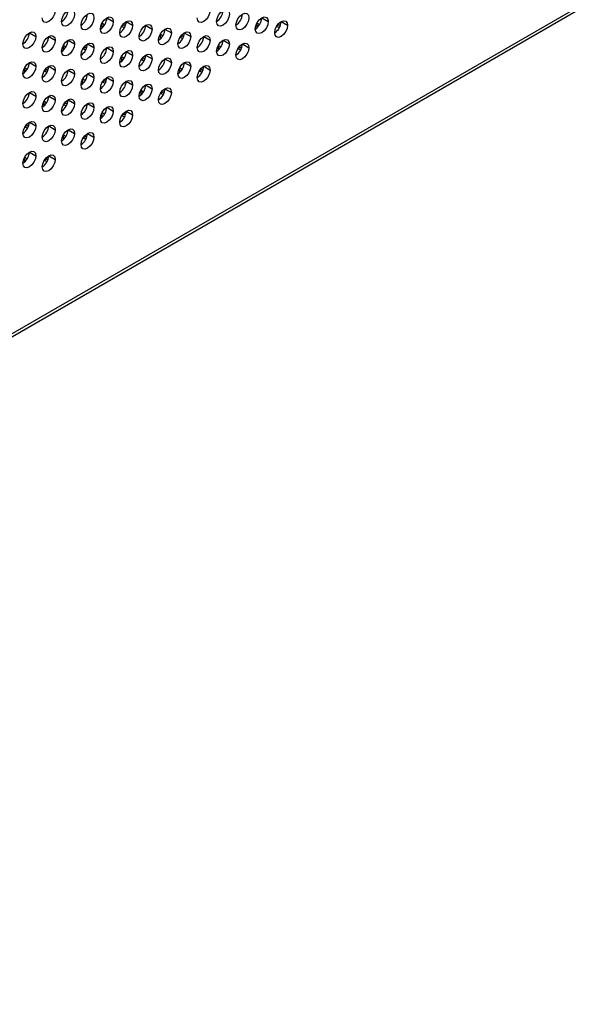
# Model space of a CAD drawing. Header units: millimetres. Extents: x 0 to 1118, y 0 to 864.
# Tile 139 of 256: x 946 to 954, y 631 to 645. Entities that reach past the tile are written whole.
import ezdxf

# ---------------------------------------------------------------- set-up
doc = ezdxf.new("R2010")
doc.units = ezdxf.units.MM

msp = doc.modelspace()

# ---------------------------------------------------------------- linework, layer by layer
at = {"color": 7, "linetype": 'Continuous', "lineweight": 25}
for p, q in [((985.8372, 663.1136), (930.4177, 631.1206)), ((930.3918, 631.0633), (985.8113, 663.0563)), ((947.5209, 644.5664), (947.6092, 644.5153)), ((947.786, 644.5153), (947.8744, 644.4643)), ((949.6422, 644.5662), (949.7306, 644.5151)), ((949.9073, 644.5151), (949.9957, 644.4641)), ((946.4602, 644.3623), (946.5486, 644.3113)), ((948.0512, 644.4642), (948.1396, 644.4132)), ((948.3163, 644.4132), (948.4047, 644.3622)), ((948.5815, 644.3621), (948.6699, 644.3111)), ((946.7254, 644.3113), (946.8137, 644.2602)), ((946.9905, 644.2602), (947.0789, 644.2092)), ((948.8467, 644.3111), (948.9351, 644.26)), ((949.1118, 644.26), (949.2002, 644.209)), ((947.2557, 644.2091), (947.3441, 644.1581)), ((947.5209, 644.1581), (947.6092, 644.1071)), ((947.786, 644.107), (947.8744, 644.056)), ((949.377, 644.2089), (949.4654, 644.1579)), ((948.0512, 644.056), (948.1396, 644.0049)), ((948.3163, 644.0049), (948.4047, 643.9539)), ((946.4602, 643.954), (946.5486, 643.903)), ((946.7254, 643.903), (946.8137, 643.852)), ((946.9905, 643.8519), (947.0789, 643.8009)), ((948.5815, 643.9538), (948.6699, 643.9028)), ((948.8467, 643.9028), (948.9351, 643.8518)), ((947.2557, 643.8009), (947.3441, 643.7498)), ((947.5209, 643.7498), (947.6092, 643.6988)), ((947.786, 643.6988), (947.8744, 643.6477)), ((948.0512, 643.6477), (948.1396, 643.5967)), ((948.3163, 643.5966), (948.4047, 643.5456)), ((946.4602, 643.5458), (946.5486, 643.4948)), ((946.7254, 643.4947), (946.8137, 643.4437)), ((946.9905, 643.4437), (947.0789, 643.3926)), ((947.2557, 643.3926), (947.3441, 643.3416)), ((947.5209, 643.3415), (947.6092, 643.2905)), ((947.786, 643.2905), (947.8744, 643.2395)), ((946.4602, 643.1375), (946.5486, 643.0865)), ((946.7254, 643.0864), (946.8137, 643.0354)), ((946.9905, 643.0354), (947.0789, 642.9844)), ((947.2557, 642.9843), (947.3441, 642.9333)), ((946.4602, 642.7292), (946.5486, 642.6782)), ((946.7254, 642.6782), (946.8137, 642.6272))]:
    msp.add_line(p, q, dxfattribs=at)
at = {"color": 8, "linetype": 'Continuous', "lineweight": 25}
for p, q in [((947.4546, 644.4935), (947.4546, 644.4293)), ((949.5759, 644.4933), (949.5759, 644.4291)), ((948.2501, 644.3404), (948.2501, 644.2761)), ((946.9242, 644.1874), (946.9242, 644.1231)), ((949.0456, 644.1872), (949.0456, 644.1229)), ((947.7197, 644.0342), (947.7197, 643.9699)), ((946.3939, 643.8812), (946.3939, 643.817)), ((948.5152, 643.881), (948.5152, 643.8168)), ((947.1894, 643.7281), (947.1894, 643.6638)), ((947.9849, 643.5749), (947.9849, 643.5106)), ((946.6591, 643.4219), (946.6591, 643.3576)), ((947.4546, 643.2687), (947.4546, 643.2044)), ((946.9242, 642.9626), (946.9242, 642.8983)), ((946.3939, 642.6564), (946.3939, 642.5921))]:
    msp.add_line(p, q, dxfattribs=at)
at = {"color": 7, "linetype": 'Continuous', "lineweight": 25, "flags": 128}
for points in [[(946.8137, 644.6685), (946.807, 644.6256), (946.7879, 644.5814), (946.7592, 644.5427), (946.7254, 644.5154), (946.6915, 644.5037), (946.6629, 644.5092), (946.6437, 644.5313), (946.637, 644.5665)], [(946.9021, 644.5154), (946.9089, 644.5583), (946.928, 644.6025), (946.9567, 644.6412), (946.9905, 644.6685), (947.0243, 644.6802), (947.053, 644.6747), (947.0722, 644.6526), (947.0789, 644.6174)], [(948.9351, 644.6683), (948.9283, 644.6254), (948.9092, 644.5812), (948.8805, 644.5425), (948.8467, 644.5152), (948.8129, 644.5035), (948.7842, 644.509), (948.765, 644.5311), (948.7583, 644.5663)], [(949.0235, 644.5152), (949.0302, 644.5581), (949.0493, 644.6023), (949.078, 644.641), (949.1118, 644.6683), (949.1457, 644.68), (949.1743, 644.6745), (949.1935, 644.6524), (949.2002, 644.6172)], [(947.0789, 644.6174), (947.0722, 644.5745), (947.053, 644.5303), (947.0243, 644.4916), (946.9905, 644.4644), (946.9567, 644.4526), (946.928, 644.4582), (946.9089, 644.4802), (946.9021, 644.5154)], [(947.1673, 644.4643), (947.174, 644.5073), (947.1932, 644.5515), (947.2219, 644.5901), (947.2557, 644.6174), (947.2895, 644.6292), (947.3182, 644.6236), (947.3373, 644.6016), (947.3441, 644.5664)], [(947.3441, 644.5664), (947.3373, 644.5234), (947.3182, 644.4793), (947.2895, 644.4406), (947.2557, 644.4133), (947.2219, 644.4015), (947.1932, 644.4071), (947.174, 644.4292), (947.1673, 644.4643)], [(947.4325, 644.4133), (947.4392, 644.4562), (947.4584, 644.5004), (947.487, 644.5391), (947.5209, 644.5664), (947.5547, 644.5781), (947.5834, 644.5726), (947.6025, 644.5505), (947.6092, 644.5153)], [(947.6092, 644.5153), (947.6025, 644.4724), (947.5834, 644.4282), (947.5547, 644.3895), (947.5209, 644.3622), (947.487, 644.3505), (947.4584, 644.356), (947.4392, 644.3781), (947.4325, 644.4133)], [(947.4581, 644.4999), (947.4817, 644.4786), (947.4878, 644.4677)], [(947.6976, 644.3622), (947.7044, 644.4052), (947.7235, 644.4493), (947.7522, 644.488), (947.786, 644.5153), (947.8198, 644.5271), (947.8485, 644.5215), (947.8677, 644.4994), (947.8744, 644.4643)], [(949.2002, 644.6172), (949.1935, 644.5743), (949.1743, 644.5301), (949.1457, 644.4914), (949.1118, 644.4642), (949.078, 644.4524), (949.0493, 644.458), (949.0302, 644.48), (949.0235, 644.5152)], [(949.2886, 644.4641), (949.2953, 644.5071), (949.3145, 644.5513), (949.3432, 644.5899), (949.377, 644.6172), (949.4108, 644.629), (949.4395, 644.6234), (949.4587, 644.6014), (949.4654, 644.5662)], [(949.4654, 644.5662), (949.4587, 644.5232), (949.4395, 644.4791), (949.4108, 644.4404), (949.377, 644.4131), (949.3432, 644.4013), (949.3145, 644.4069), (949.2953, 644.429), (949.2886, 644.4641)], [(949.5538, 644.4131), (949.5605, 644.456), (949.5797, 644.5002), (949.6083, 644.5389), (949.6422, 644.5662), (949.676, 644.5779), (949.7047, 644.5724), (949.7238, 644.5503), (949.7306, 644.5151)], [(949.7306, 644.5151), (949.7238, 644.4722), (949.7047, 644.428), (949.676, 644.3893), (949.6422, 644.362), (949.6083, 644.3503), (949.5797, 644.3559), (949.5605, 644.3779), (949.5538, 644.4131)], [(949.5795, 644.4998), (949.603, 644.4786), (949.6092, 644.4675)], [(949.819, 644.362), (949.8257, 644.405), (949.8448, 644.4491), (949.8735, 644.4878), (949.9073, 644.5151), (949.9412, 644.5269), (949.9698, 644.5213), (949.989, 644.4992), (949.9957, 644.4641)], [(946.3718, 644.2092), (946.3785, 644.2522), (946.3977, 644.2964), (946.4264, 644.335), (946.4602, 644.3623), (946.494, 644.3741), (946.5227, 644.3685), (946.5419, 644.3465), (946.5486, 644.3113)], [(947.8744, 644.4643), (947.8677, 644.4213), (947.8485, 644.3772), (947.8198, 644.3385), (947.786, 644.3112), (947.7522, 644.2994), (947.7235, 644.305), (947.7044, 644.327), (947.6976, 644.3622)], [(947.7637, 644.4346), (947.7603, 644.4353), (947.7233, 644.449)], [(947.7786, 644.4701), (947.7603, 644.4666), (947.7267, 644.4547)], [(947.9628, 644.3112), (947.9695, 644.3541), (947.9887, 644.3983), (948.0174, 644.437), (948.0512, 644.4643), (948.085, 644.476), (948.1137, 644.4704), (948.1328, 644.4484), (948.1396, 644.4132)], [(948.1396, 644.4132), (948.1328, 644.3703), (948.1137, 644.3261), (948.085, 644.2874), (948.0512, 644.2601), (948.0174, 644.2484), (947.9887, 644.2539), (947.9695, 644.276), (947.9628, 644.3112)], [(948.228, 644.2601), (948.2347, 644.303), (948.2538, 644.3472), (948.2825, 644.3859), (948.3163, 644.4132), (948.3502, 644.425), (948.3788, 644.4194), (948.398, 644.3973), (948.4047, 644.3622)], [(948.4047, 644.3622), (948.398, 644.3192), (948.3788, 644.275), (948.3502, 644.2364), (948.3163, 644.2091), (948.2825, 644.1973), (948.2538, 644.2029), (948.2347, 644.2249), (948.228, 644.2601)], [(948.4931, 644.209), (948.4999, 644.252), (948.519, 644.2962), (948.5477, 644.3348), (948.5815, 644.3621), (948.6153, 644.3739), (948.644, 644.3683), (948.6632, 644.3463), (948.6699, 644.3111)], [(949.9957, 644.4641), (949.989, 644.4211), (949.9698, 644.377), (949.9412, 644.3383), (949.9073, 644.311), (949.8735, 644.2992), (949.8448, 644.3048), (949.8257, 644.3268), (949.819, 644.362)], [(949.8851, 644.4345), (949.8816, 644.4353), (949.8447, 644.4489)], [(949.9, 644.4701), (949.8816, 644.4666), (949.8482, 644.4548)], [(946.5486, 644.3113), (946.5419, 644.2683), (946.5227, 644.2242), (946.494, 644.1855), (946.4602, 644.1582), (946.4264, 644.1464), (946.3977, 644.152), (946.3785, 644.1741), (946.3718, 644.2092)], [(946.637, 644.1582), (946.6437, 644.2011), (946.6629, 644.2453), (946.6915, 644.284), (946.7254, 644.3113), (946.7592, 644.323), (946.7879, 644.3175), (946.807, 644.2954), (946.8137, 644.2602)], [(946.8137, 644.2602), (946.807, 644.2173), (946.7879, 644.1731), (946.7592, 644.1344), (946.7254, 644.1071), (946.6915, 644.0954), (946.6629, 644.101), (946.6437, 644.123), (946.637, 644.1582)], [(946.9021, 644.1071), (946.9089, 644.1501), (946.928, 644.1942), (946.9567, 644.2329), (946.9905, 644.2602), (947.0243, 644.272), (947.053, 644.2664), (947.0722, 644.2444), (947.0789, 644.2092)], [(948.2536, 644.3468), (948.2772, 644.3255), (948.2833, 644.3145)], [(948.6699, 644.3111), (948.6632, 644.2681), (948.644, 644.224), (948.6153, 644.1853), (948.5815, 644.158), (948.5477, 644.1462), (948.519, 644.1518), (948.4999, 644.1739), (948.4931, 644.209)], [(948.5592, 644.2815), (948.5558, 644.2823), (948.5189, 644.2959)], [(948.5741, 644.317), (948.5558, 644.3135), (948.5223, 644.3017)], [(948.7583, 644.158), (948.765, 644.2009), (948.7842, 644.2451), (948.8129, 644.2838), (948.8467, 644.3111), (948.8805, 644.3228), (948.9092, 644.3173), (948.9283, 644.2952), (948.9351, 644.26)], [(948.9351, 644.26), (948.9283, 644.2171), (948.9092, 644.1729), (948.8805, 644.1342), (948.8467, 644.1069), (948.8129, 644.0952), (948.7842, 644.1008), (948.765, 644.1228), (948.7583, 644.158)], [(949.0235, 644.1069), (949.0302, 644.1499), (949.0493, 644.194), (949.078, 644.2327), (949.1118, 644.26), (949.1457, 644.2718), (949.1743, 644.2662), (949.1935, 644.2442), (949.2002, 644.209)], [(947.0789, 644.2092), (947.0722, 644.1662), (947.053, 644.1221), (947.0243, 644.0834), (946.9905, 644.0561), (946.9567, 644.0443), (946.928, 644.0499), (946.9089, 644.0719), (946.9021, 644.1071)], [(946.9277, 644.1937), (946.9513, 644.1724), (946.9575, 644.1615)], [(947.1673, 644.0561), (947.174, 644.099), (947.1932, 644.1432), (947.2219, 644.1819), (947.2557, 644.2092), (947.2895, 644.2209), (947.3182, 644.2153), (947.3373, 644.1933), (947.3441, 644.1581)], [(947.3441, 644.1581), (947.3373, 644.1152), (947.3182, 644.071), (947.2895, 644.0323), (947.2557, 644.005), (947.2219, 643.9933), (947.1932, 643.9988), (947.174, 644.0209), (947.1673, 644.0561)], [(947.2333, 644.1284), (947.23, 644.1292), (947.193, 644.1428)], [(947.2483, 644.1639), (947.23, 644.1605), (947.1964, 644.1486)], [(947.4325, 644.005), (947.4392, 644.048), (947.4584, 644.0921), (947.487, 644.1308), (947.5209, 644.1581), (947.5547, 644.1699), (947.5834, 644.1643), (947.6025, 644.1422), (947.6092, 644.1071)], [(947.6092, 644.1071), (947.6025, 644.0641), (947.5834, 644.0199), (947.5547, 643.9813), (947.5209, 643.954), (947.487, 643.9422), (947.4584, 643.9478), (947.4392, 643.9698), (947.4325, 644.005)], [(947.6976, 643.9539), (947.7044, 643.9969), (947.7235, 644.0411), (947.7522, 644.0797), (947.786, 644.107), (947.8198, 644.1188), (947.8485, 644.1132), (947.8677, 644.0912), (947.8744, 644.056)], [(949.2002, 644.209), (949.1935, 644.166), (949.1743, 644.1219), (949.1457, 644.0832), (949.1118, 644.0559), (949.078, 644.0441), (949.0493, 644.0497), (949.0302, 644.0717), (949.0235, 644.1069)], [(949.0491, 644.1937), (949.0726, 644.1724), (949.0788, 644.1614)], [(949.2886, 644.0559), (949.2953, 644.0988), (949.3145, 644.143), (949.3432, 644.1817), (949.377, 644.209), (949.4108, 644.2207), (949.4395, 644.2151), (949.4587, 644.1931), (949.4654, 644.1579)], [(949.4654, 644.1579), (949.4587, 644.115), (949.4395, 644.0708), (949.4108, 644.0321), (949.377, 644.0048), (949.3432, 643.9931), (949.3145, 643.9986), (949.2953, 644.0207), (949.2886, 644.0559)], [(949.3548, 644.1284), (949.3513, 644.1292), (949.3144, 644.1428)], [(949.3696, 644.1639), (949.3513, 644.1605), (949.3179, 644.1486)], [(946.3718, 643.801), (946.3785, 643.8439), (946.3977, 643.8881), (946.4264, 643.9268), (946.4602, 643.9541), (946.494, 643.9658), (946.5227, 643.9602), (946.5419, 643.9382), (946.5486, 643.903)], [(947.8744, 644.056), (947.8677, 644.0131), (947.8485, 643.9689), (947.8198, 643.9302), (947.786, 643.9029), (947.7522, 643.8911), (947.7235, 643.8967), (947.7044, 643.9188), (947.6976, 643.9539)], [(947.7233, 644.0406), (947.7468, 644.0194), (947.753, 644.0084)], [(947.9628, 643.9029), (947.9695, 643.9458), (947.9887, 643.99), (948.0174, 644.0287), (948.0512, 644.056), (948.085, 644.0677), (948.1137, 644.0622), (948.1328, 644.0401), (948.1396, 644.0049)], [(948.1396, 644.0049), (948.1328, 643.962), (948.1137, 643.9178), (948.085, 643.8791), (948.0512, 643.8518), (948.0174, 643.8401), (947.9887, 643.8457), (947.9695, 643.8677), (947.9628, 643.9029)], [(948.0289, 643.9753), (948.0254, 643.9761), (947.9885, 643.9897)], [(948.0438, 644.0108), (948.0254, 644.0074), (947.992, 643.9955)], [(948.228, 643.8518), (948.2347, 643.8948), (948.2538, 643.9389), (948.2825, 643.9776), (948.3163, 644.0049), (948.3502, 644.0167), (948.3788, 644.0111), (948.398, 643.9891), (948.4047, 643.9539)], [(948.4931, 643.8008), (948.4999, 643.8437), (948.519, 643.8879), (948.5477, 643.9266), (948.5815, 643.9539), (948.6153, 643.9656), (948.644, 643.9601), (948.6632, 643.938), (948.6699, 643.9028)], [(946.5486, 643.903), (946.5419, 643.8601), (946.5227, 643.8159), (946.494, 643.7772), (946.4602, 643.7499), (946.4264, 643.7382), (946.3977, 643.7437), (946.3785, 643.7658), (946.3718, 643.801)], [(946.3974, 643.8876), (946.421, 643.8663), (946.4271, 643.8554)], [(946.637, 643.7499), (946.6437, 643.7929), (946.6629, 643.837), (946.6915, 643.8757), (946.7254, 643.903), (946.7592, 643.9148), (946.7879, 643.9092), (946.807, 643.8871), (946.8137, 643.852)], [(946.8137, 643.852), (946.807, 643.809), (946.7879, 643.7648), (946.7592, 643.7262), (946.7254, 643.6989), (946.6915, 643.6871), (946.6629, 643.6927), (946.6437, 643.7147), (946.637, 643.7499)], [(946.703, 643.8223), (946.6996, 643.823), (946.6627, 643.8367)], [(946.7179, 643.8578), (946.6996, 643.8543), (946.6661, 643.8424)], [(946.9021, 643.6989), (946.9089, 643.7418), (946.928, 643.786), (946.9567, 643.8247), (946.9905, 643.8519), (947.0243, 643.8637), (947.053, 643.8581), (947.0722, 643.8361), (947.0789, 643.8009)], [(948.4047, 643.9539), (948.398, 643.9109), (948.3788, 643.8668), (948.3502, 643.8281), (948.3163, 643.8008), (948.2825, 643.789), (948.2538, 643.7946), (948.2347, 643.8167), (948.228, 643.8518)], [(948.6699, 643.9028), (948.6632, 643.8599), (948.644, 643.8157), (948.6153, 643.777), (948.5815, 643.7497), (948.5477, 643.738), (948.519, 643.7435), (948.4999, 643.7656), (948.4931, 643.8008)], [(948.5188, 643.8875), (948.5423, 643.8663), (948.5485, 643.8552)], [(948.7583, 643.7497), (948.765, 643.7927), (948.7842, 643.8368), (948.8129, 643.8755), (948.8467, 643.9028), (948.8805, 643.9146), (948.9092, 643.909), (948.9283, 643.8869), (948.9351, 643.8518)], [(948.9351, 643.8518), (948.9283, 643.8088), (948.9092, 643.7646), (948.8805, 643.726), (948.8467, 643.6987), (948.8129, 643.6869), (948.7842, 643.6925), (948.765, 643.7145), (948.7583, 643.7497)], [(948.8244, 643.8222), (948.8209, 643.823), (948.7841, 643.8366)], [(948.8393, 643.8578), (948.8209, 643.8543), (948.7876, 643.8425)], [(947.0789, 643.8009), (947.0722, 643.758), (947.053, 643.7138), (947.0243, 643.6751), (946.9905, 643.6478), (946.9567, 643.6361), (946.928, 643.6416), (946.9089, 643.6637), (946.9021, 643.6989)], [(947.1673, 643.6478), (947.174, 643.6907), (947.1932, 643.7349), (947.2219, 643.7736), (947.2557, 643.8009), (947.2895, 643.8126), (947.3182, 643.8071), (947.3373, 643.785), (947.3441, 643.7498)], [(947.3441, 643.7498), (947.3373, 643.7069), (947.3182, 643.6627), (947.2895, 643.624), (947.2557, 643.5968), (947.2219, 643.585), (947.1932, 643.5906), (947.174, 643.6126), (947.1673, 643.6478)], [(947.1929, 643.7345), (947.2165, 643.7132), (947.2226, 643.7022)], [(947.4325, 643.5967), (947.4392, 643.6397), (947.4584, 643.6839), (947.487, 643.7225), (947.5209, 643.7498), (947.5547, 643.7616), (947.5834, 643.756), (947.6025, 643.734), (947.6092, 643.6988)], [(947.6092, 643.6988), (947.6025, 643.6558), (947.5834, 643.6117), (947.5547, 643.573), (947.5209, 643.5457), (947.487, 643.5339), (947.4584, 643.5395), (947.4392, 643.5616), (947.4325, 643.5967)], [(947.5135, 643.7047), (947.4951, 643.7012), (947.4616, 643.6894)], [(947.6976, 643.5457), (947.7044, 643.5886), (947.7235, 643.6328), (947.7522, 643.6715), (947.786, 643.6988), (947.8198, 643.7105), (947.8485, 643.705), (947.8677, 643.6829), (947.8744, 643.6477)], [(946.3718, 643.3927), (946.3785, 643.4356), (946.3977, 643.4798), (946.4264, 643.5185), (946.4602, 643.5458), (946.494, 643.5576), (946.5227, 643.552), (946.5419, 643.5299), (946.5486, 643.4948)], [(947.4986, 643.6692), (947.4951, 643.67), (947.4582, 643.6836)], [(947.8744, 643.6477), (947.8677, 643.6048), (947.8485, 643.5606), (947.8198, 643.5219), (947.786, 643.4946), (947.7522, 643.4829), (947.7235, 643.4884), (947.7044, 643.5105), (947.6976, 643.5457)], [(947.9628, 643.4946), (947.9695, 643.5376), (947.9887, 643.5817), (948.0174, 643.6204), (948.0512, 643.6477), (948.085, 643.6595), (948.1137, 643.6539), (948.1328, 643.6318), (948.1396, 643.5967)], [(948.1396, 643.5967), (948.1328, 643.5537), (948.1137, 643.5096), (948.085, 643.4709), (948.0512, 643.4436), (948.0174, 643.4318), (947.9887, 643.4374), (947.9695, 643.4594), (947.9628, 643.4946)], [(947.9885, 643.5814), (948.012, 643.5601), (948.0182, 643.5491)], [(948.228, 643.4436), (948.2347, 643.4865), (948.2538, 643.5307), (948.2825, 643.5694), (948.3163, 643.5967), (948.3502, 643.6084), (948.3788, 643.6028), (948.398, 643.5808), (948.4047, 643.5456)], [(946.5486, 643.4948), (946.5419, 643.4518), (946.5227, 643.4076), (946.494, 643.369), (946.4602, 643.3417), (946.4264, 643.3299), (946.3977, 643.3355), (946.3785, 643.3575), (946.3718, 643.3927)], [(946.637, 643.3416), (946.6437, 643.3846), (946.6629, 643.4288), (946.6915, 643.4674), (946.7254, 643.4947), (946.7592, 643.5065), (946.7879, 643.5009), (946.807, 643.4789), (946.8137, 643.4437)], [(946.8137, 643.4437), (946.807, 643.4007), (946.7879, 643.3566), (946.7592, 643.3179), (946.7254, 643.2906), (946.6915, 643.2788), (946.6629, 643.2844), (946.6437, 643.3065), (946.637, 643.3416)], [(946.6626, 643.4283), (946.6862, 643.4071), (946.6923, 643.3961)], [(946.9021, 643.2906), (946.9089, 643.3335), (946.928, 643.3777), (946.9567, 643.4164), (946.9905, 643.4437), (947.0243, 643.4554), (947.053, 643.4499), (947.0722, 643.4278), (947.0789, 643.3926)], [(948.4047, 643.5456), (948.398, 643.5027), (948.3788, 643.4585), (948.3502, 643.4198), (948.3163, 643.3925), (948.2825, 643.3808), (948.2538, 643.3863), (948.2347, 643.4084), (948.228, 643.4436)], [(948.2941, 643.5161), (948.2906, 643.5169), (948.2537, 643.5305)], [(948.309, 643.5516), (948.2906, 643.5481), (948.2572, 643.5363)], [(947.0789, 643.3926), (947.0722, 643.3497), (947.053, 643.3055), (947.0243, 643.2668), (946.9905, 643.2395), (946.9567, 643.2278), (946.928, 643.2334), (946.9089, 643.2554), (946.9021, 643.2906)], [(946.9682, 643.363), (946.9648, 643.3638), (946.9279, 643.3774)], [(946.9831, 643.3985), (946.9648, 643.3951), (946.9313, 643.3832)], [(947.1673, 643.2395), (947.174, 643.2825), (947.1932, 643.3266), (947.2219, 643.3653), (947.2557, 643.3926), (947.2895, 643.4044), (947.3182, 643.3988), (947.3373, 643.3768), (947.3441, 643.3416)], [(947.3441, 643.3416), (947.3373, 643.2986), (947.3182, 643.2545), (947.2895, 643.2158), (947.2557, 643.1885), (947.2219, 643.1767), (947.1932, 643.1823), (947.174, 643.2043), (947.1673, 643.2395)], [(947.4325, 643.1885), (947.4392, 643.2314), (947.4584, 643.2756), (947.487, 643.3143), (947.5209, 643.3416), (947.5547, 643.3533), (947.5834, 643.3477), (947.6025, 643.3257), (947.6092, 643.2905)], [(947.6092, 643.2905), (947.6025, 643.2476), (947.5834, 643.2034), (947.5547, 643.1647), (947.5209, 643.1374), (947.487, 643.1257), (947.4584, 643.1312), (947.4392, 643.1533), (947.4325, 643.1885)], [(947.6976, 643.1374), (947.7044, 643.1804), (947.7235, 643.2245), (947.7522, 643.2632), (947.786, 643.2905), (947.8198, 643.3023), (947.8485, 643.2967), (947.8677, 643.2746), (947.8744, 643.2395)], [(946.3718, 642.9844), (946.3785, 643.0274), (946.3977, 643.0715), (946.4264, 643.1102), (946.4602, 643.1375), (946.494, 643.1493), (946.5227, 643.1437), (946.5419, 643.1217), (946.5486, 643.0865)], [(947.4582, 643.2752), (947.4817, 643.254), (947.4878, 643.2429)], [(947.8744, 643.2395), (947.8677, 643.1965), (947.8485, 643.1523), (947.8198, 643.1137), (947.786, 643.0864), (947.7522, 643.0746), (947.7235, 643.0802), (947.7044, 643.1022), (947.6976, 643.1374)], [(947.7638, 643.2099), (947.7603, 643.2107), (947.7234, 643.2243)], [(947.7787, 643.2455), (947.7603, 643.242), (947.7269, 643.2302)], [(946.5486, 643.0865), (946.5419, 643.0435), (946.5227, 642.9994), (946.494, 642.9607), (946.4602, 642.9334), (946.4264, 642.9216), (946.3977, 642.9272), (946.3785, 642.9493), (946.3718, 642.9844)], [(946.4379, 643.0569), (946.4345, 643.0577), (946.3975, 643.0713)], [(946.4528, 643.0924), (946.4345, 643.0889), (946.401, 643.0771)], [(946.637, 642.9334), (946.6437, 642.9763), (946.6629, 643.0205), (946.6915, 643.0592), (946.7254, 643.0865), (946.7592, 643.0982), (946.7879, 643.0927), (946.807, 643.0706), (946.8137, 643.0354)], [(946.8137, 643.0354), (946.807, 642.9925), (946.7879, 642.9483), (946.7592, 642.9096), (946.7254, 642.8823), (946.6915, 642.8706), (946.6629, 642.8761), (946.6437, 642.8982), (946.637, 642.9334)], [(946.9021, 642.8823), (946.9089, 642.9253), (946.928, 642.9694), (946.9567, 643.0081), (946.9905, 643.0354), (947.0243, 643.0472), (947.053, 643.0416), (947.0722, 643.0195), (947.0789, 642.9844)], [(947.0789, 642.9844), (947.0722, 642.9414), (947.053, 642.8972), (947.0243, 642.8586), (946.9905, 642.8313), (946.9567, 642.8195), (946.928, 642.8251), (946.9089, 642.8471), (946.9021, 642.8823)], [(946.9278, 642.9691), (946.9513, 642.9478), (946.9575, 642.9368)], [(947.1673, 642.8313), (947.174, 642.8742), (947.1932, 642.9184), (947.2219, 642.9571), (947.2557, 642.9843), (947.2895, 642.9961), (947.3182, 642.9905), (947.3373, 642.9685), (947.3441, 642.9333)], [(947.3441, 642.9333), (947.3373, 642.8904), (947.3182, 642.8462), (947.2895, 642.8075), (947.2557, 642.7802), (947.2219, 642.7685), (947.1932, 642.774), (947.174, 642.7961), (947.1673, 642.8313)], [(947.2334, 642.9038), (947.23, 642.9046), (947.1931, 642.9182)], [(947.2483, 642.9393), (947.23, 642.9358), (947.1966, 642.924)], [(946.3718, 642.5762), (946.3785, 642.6191), (946.3977, 642.6633), (946.4264, 642.702), (946.4602, 642.7293), (946.494, 642.741), (946.5227, 642.7354), (946.5419, 642.7134), (946.5486, 642.6782)], [(946.5486, 642.6782), (946.5419, 642.6353), (946.5227, 642.5911), (946.494, 642.5524), (946.4602, 642.5251), (946.4264, 642.5134), (946.3977, 642.5189), (946.3785, 642.541), (946.3718, 642.5762)], [(946.3975, 642.6629), (946.421, 642.6417), (946.4272, 642.6306)], [(946.637, 642.5251), (946.6437, 642.568), (946.6629, 642.6122), (946.6915, 642.6509), (946.7254, 642.6782), (946.7592, 642.69), (946.7879, 642.6844), (946.807, 642.6623), (946.8137, 642.6272)], [(946.8137, 642.6272), (946.807, 642.5842), (946.7879, 642.54), (946.7592, 642.5014), (946.7254, 642.4741), (946.6915, 642.4623), (946.6629, 642.4679), (946.6437, 642.4899), (946.637, 642.5251)], [(946.7031, 642.5976), (946.6996, 642.5984), (946.6627, 642.612)], [(946.718, 642.6332), (946.6996, 642.6297), (946.6662, 642.6179)]]:
    msp.add_lwpolyline(points, dxfattribs=at)
at = {"color": 7, "linetype": 'Continuous', "lineweight": 25}
for centre, radius, start, end in [((946.7986, 644.6772), 0.1921, 302.60548, 357.39452), ((948.9245, 644.6744), 0.1875, 301.87139, 358.12796), ((947.0638, 644.6261), 0.1921, 302.60548, 357.39452), ((947.3335, 644.5725), 0.1875, 301.87139, 358.12796), ((947.5941, 644.524), 0.1921, 302.60548, 357.39452), ((949.1851, 644.6259), 0.1921, 302.60548, 357.39452), ((949.4503, 644.5749), 0.1921, 302.60548, 357.39452), ((949.7154, 644.5238), 0.1921, 302.60548, 357.39452), ((946.2683, 644.3711), 0.1921, 302.60548, 357.39452), ((947.8638, 644.4704), 0.1875, 301.87139, 358.12796), ((948.1244, 644.4219), 0.1921, 302.60548, 357.39452), ((948.3896, 644.3709), 0.1921, 302.60548, 357.39452), ((946.5335, 644.32), 0.1921, 302.60548, 357.39452), ((946.7986, 644.2689), 0.1921, 302.60548, 357.39452), ((948.6548, 644.3198), 0.1921, 302.60548, 357.39452), ((948.9199, 644.2687), 0.1921, 302.60548, 357.39452), ((947.0683, 644.2153), 0.1875, 301.87138, 358.12796), ((947.329, 644.1668), 0.1921, 302.60583, 357.3945), ((947.5986, 644.1131), 0.1875, 301.87174, 358.12793), ((949.1896, 644.2151), 0.1875, 301.87138, 358.12796), ((947.8593, 644.0647), 0.1921, 302.60583, 357.3945), ((948.1244, 644.0136), 0.1921, 302.60548, 357.39452), ((946.2683, 643.9628), 0.1921, 302.60583, 357.3945), ((946.5335, 643.9117), 0.1921, 302.60548, 357.39452), ((946.8031, 643.8581), 0.1875, 301.87137, 358.12796), ((948.3896, 643.9626), 0.1921, 302.60548, 357.39452), ((948.6548, 643.9115), 0.1921, 302.60548, 357.39452), ((947.0638, 643.8096), 0.1921, 302.60584, 357.3945), ((947.329, 643.7585), 0.1921, 302.60548, 357.39452), ((947.5941, 643.7075), 0.1921, 302.60548, 357.39452), ((947.8638, 643.6538), 0.1875, 301.87173, 358.12793), ((948.1244, 643.6054), 0.1921, 302.60548, 357.39452), ((946.2683, 643.5545), 0.1921, 302.60548, 357.39452), ((946.5335, 643.5035), 0.1921, 302.60548, 357.39452), ((946.7986, 643.4524), 0.1921, 302.60548, 357.39452), ((947.0638, 643.4013), 0.1921, 302.60548, 357.39452), ((947.329, 643.3503), 0.1921, 302.60548, 357.39452), ((947.5941, 643.2992), 0.1921, 302.60548, 357.39452), ((946.2683, 643.1462), 0.1921, 302.60585, 357.3945), ((946.5335, 643.0952), 0.1921, 302.60585, 357.3945), ((946.7986, 643.0441), 0.1921, 302.60622, 357.39448), ((947.0638, 642.9931), 0.1921, 302.60548, 357.39452), ((946.2683, 642.738), 0.1921, 302.60585, 357.3945), ((946.538, 642.6843), 0.1875, 301.87133, 358.12796)]:
    msp.add_arc(centre, radius, start, end, dxfattribs=at)

doc.saveas('drawing.dxf')
